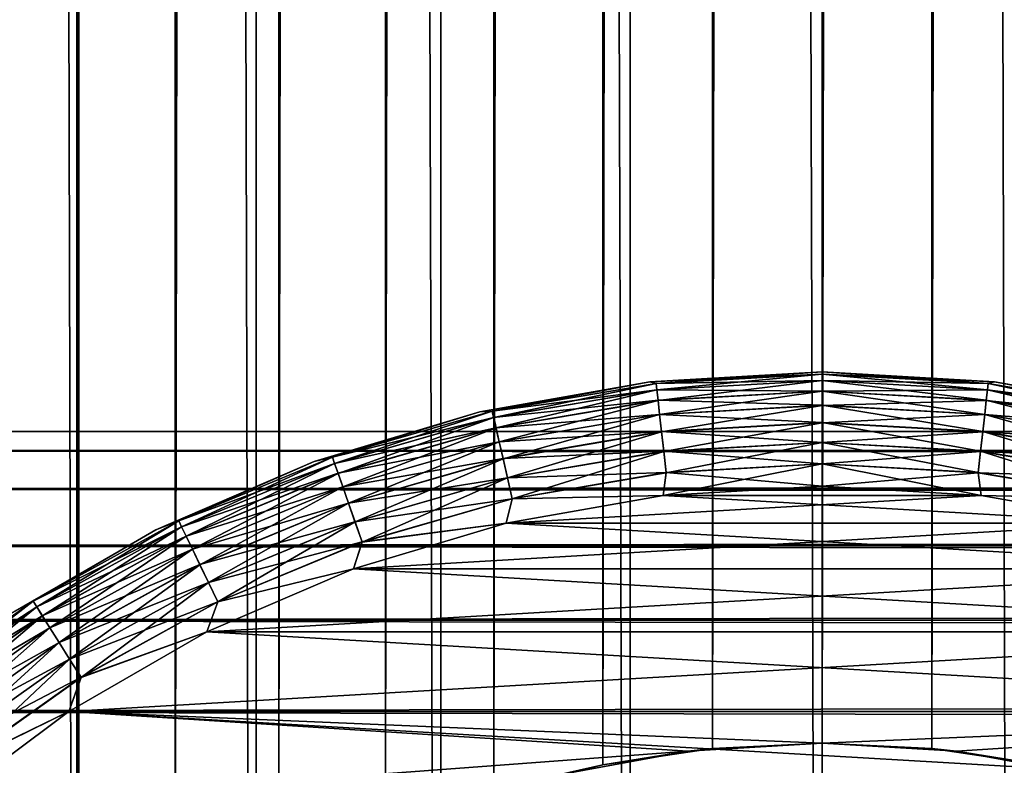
# Model space of a CAD drawing. Extents: x -265 to 265, y 0 to 607.
# Tile 38 of 256: x -257.02 to -248.41, y 29.56 to 36.08. Entities that reach past the tile are written whole.
import ezdxf

# ---------------------------------------------------------------- set-up
doc = ezdxf.new("R2010")
doc.units = 0
doc.header["$LTSCALE"] = 26.699852
for name, color, linetype in [('35', 7, 'CONTINUOUS'), ('43', 7, 'CONTINUOUS'), ('44', 7, 'CONTINUOUS'), ('51', 7, 'CONTINUOUS'), ('52', 7, 'CONTINUOUS'), ('53', 7, 'CONTINUOUS'), ('54', 7, 'CONTINUOUS'), ('57', 7, 'CONTINUOUS'), ('58', 7, 'CONTINUOUS'), ('61', 7, 'CONTINUOUS'), ('62', 7, 'CONTINUOUS'), ('65', 7, 'CONTINUOUS'), ('66', 7, 'CONTINUOUS')]:
    doc.layers.add(name, color=color, linetype=linetype)

msp = doc.modelspace()

# ---------------------------------------------------------------- linework, layer by layer
at = {"layer": '35', "color": 7, "linetype": 'CONTINUOUS'}
for points in [[(-263, 32.4789, 28.2268), (-263, 32.3101, 29.6706), (263, 32.4789, 28.2268), (-263, 32.4789, 28.2268)], [(263, 32.4789, 28.2268), (-263, 32.3101, 29.6706), (263, 32.3101, 29.6706), (263, 32.4789, 28.2268)], [(-263, 32.4789, 26.7732), (-263, 32.4789, 28.2268), (263, 32.4789, 26.7732), (-263, 32.4789, 26.7732)], [(263, 32.4789, 26.7732), (-263, 32.4789, 28.2268), (263, 32.4789, 28.2268), (263, 32.4789, 26.7732)], [(-263, 32.3101, 25.3294), (-263, 32.4789, 26.7732), (263, 32.3101, 25.3294), (-263, 32.3101, 25.3294)], [(263, 32.3101, 25.3294), (-263, 32.4789, 26.7732), (263, 32.4789, 26.7732), (263, 32.3101, 25.3294)], [(-263, 32.3101, 29.6706), (-263, 31.9749, 31.085), (263, 32.3101, 29.6706), (-263, 32.3101, 29.6706)], [(263, 32.3101, 29.6706), (-263, 31.9749, 31.085), (263, 31.9749, 31.085), (263, 32.3101, 29.6706)], [(-263, 31.9749, 23.915), (-263, 32.3101, 25.3294), (263, 31.9749, 23.915), (-263, 31.9749, 23.915)], [(263, 31.9749, 23.915), (-263, 32.3101, 25.3294), (263, 32.3101, 25.3294), (263, 31.9749, 23.915)], [(-263, 31.9749, 31.085), (-263, 31.4777, 32.451), (263, 31.9749, 31.085), (-263, 31.9749, 31.085)], [(263, 31.9749, 31.085), (-263, 31.4777, 32.451), (263, 31.4777, 32.451), (263, 31.9749, 31.085)], [(-263, 31.4777, 22.549), (-263, 31.9749, 23.915), (263, 31.4777, 22.549), (-263, 31.4777, 22.549)], [(263, 31.4777, 22.549), (-263, 31.9749, 23.915), (263, 31.9749, 23.915), (263, 31.4777, 22.549)], [(-263, 31.4777, 32.451), (-263, 30.8253, 33.75), (263, 31.4777, 32.451), (-263, 31.4777, 32.451)], [(263, 31.4777, 32.451), (-263, 30.8253, 33.75), (263, 30.8253, 33.75), (263, 31.4777, 32.451)], [(-263, 30.8253, 21.25), (-263, 31.4777, 22.549), (263, 30.8253, 21.25), (-263, 30.8253, 21.25)], [(263, 30.8253, 21.25), (-263, 31.4777, 22.549), (263, 31.4777, 22.549), (263, 30.8253, 21.25)], [(-263, 30.8253, 33.75), (-263, 30.0265, 34.9645), (263, 30.8253, 33.75), (-263, 30.8253, 33.75)], [(263, 30.8253, 33.75), (-263, 30.0265, 34.9645), (263, 30.0265, 34.9645), (263, 30.8253, 33.75)], [(-263, 30.0265, 20.0355), (-263, 30.8253, 21.25), (263, 30.0265, 20.0355), (-263, 30.0265, 20.0355)], [(263, 30.0265, 20.0355), (-263, 30.8253, 21.25), (263, 30.8253, 21.25), (263, 30.0265, 20.0355)], [(-263, 30.0265, 34.9645), (-263, 29.0922, 36.078), (263, 30.0265, 34.9645), (-263, 30.0265, 34.9645)], [(263, 30.0265, 34.9645), (-263, 29.0922, 36.078), (263, 29.0922, 36.078), (263, 30.0265, 34.9645)], [(-263, 29.0922, 18.922), (-263, 30.0265, 20.0355), (263, 29.0922, 18.922), (-263, 29.0922, 18.922)], [(263, 29.0922, 18.922), (-263, 30.0265, 20.0355), (263, 30.0265, 20.0355), (263, 29.0922, 18.922)]]:
    msp.add_3dface(points, dxfattribs=at)
at = {"layer": '43', "color": 7, "linetype": 'CONTINUOUS'}
for points in [[(-257.9805, 1, 12.7009), (-256.5083, 1, 13.5145), (-257.9805, 599, 12.7009), (-257.9805, 1, 12.7009)], [(-257.9805, 599, 12.7009), (-256.5083, 1, 13.5145), (-256.5083, 599, 13.5145), (-257.9805, 599, 12.7009)], [(-256.5083, 1, 13.5145), (-254.9542, 1, 14.1582), (-256.5083, 599, 13.5145), (-256.5083, 1, 13.5145)], [(-256.5083, 599, 13.5145), (-254.9542, 1, 14.1582), (-254.9542, 599, 14.1582), (-256.5083, 599, 13.5145)], [(-254.9542, 1, 14.1582), (-253.3378, 1, 14.6239), (-254.9542, 599, 14.1582), (-254.9542, 1, 14.1582)], [(-254.9542, 599, 14.1582), (-253.3378, 1, 14.6239), (-253.3378, 599, 14.6239), (-254.9542, 599, 14.1582)], [(-253.3378, 1, 14.6239), (-251.6795, 1, 14.9057), (-253.3378, 599, 14.6239), (-253.3378, 1, 14.6239)], [(-253.3378, 599, 14.6239), (-251.6795, 1, 14.9057), (-251.6795, 599, 14.9057), (-253.3378, 599, 14.6239)], [(-251.6795, 1, 14.9057), (-250, 1, 15), (-251.6795, 599, 14.9057), (-251.6795, 1, 14.9057)], [(-251.6795, 599, 14.9057), (-250, 1, 15), (-250, 599, 15), (-251.6795, 599, 14.9057)], [(-250, 1, 15), (-248.3205, 1, 14.9057), (-250, 599, 15), (-250, 1, 15)], [(-250, 599, 15), (-248.3205, 1, 14.9057), (-248.3205, 599, 14.9057), (-250, 599, 15)]]:
    msp.add_3dface(points, dxfattribs=at)
at = {"layer": '44', "color": 7, "linetype": 'CONTINUOUS'}
for points in [[(-257.3159, 573.5548, -13.095), (-256.5251, 572.7553, -13.5064), (-257.3158, 26.4452, -13.095), (-257.3159, 573.5548, -13.095)], [(-257.3158, 26.4452, -13.095), (-256.5251, 572.7553, -13.5064), (-256.525, 27.2448, -13.5064), (-257.3158, 26.4452, -13.095)], [(-256.5251, 572.7553, -13.5064), (-255.664, 572.0639, -13.8895), (-256.525, 27.2448, -13.5064), (-256.5251, 572.7553, -13.5064)], [(-256.525, 27.2448, -13.5064), (-255.664, 572.0639, -13.8895), (-255.664, 27.9361, -13.8895), (-256.525, 27.2448, -13.5064)], [(-255.664, 572.0639, -13.8895), (-254.7575, 571.4895, -14.2255), (-255.664, 27.9361, -13.8895), (-255.664, 572.0639, -13.8895)], [(-255.664, 27.9361, -13.8895), (-254.7575, 571.4895, -14.2255), (-254.7575, 28.5105, -14.2256), (-255.664, 27.9361, -13.8895)], [(-254.7575, 571.4895, -14.2255), (-253.8239, 571.0311, -14.5044), (-254.7575, 28.5105, -14.2256), (-254.7575, 571.4895, -14.2255)], [(-254.7575, 28.5105, -14.2256), (-253.8239, 571.0311, -14.5044), (-253.8239, 28.9689, -14.5044), (-254.7575, 28.5105, -14.2256)], [(-253.8239, 571.0311, -14.5044), (-252.8754, 570.6837, -14.7218), (-253.8239, 28.9689, -14.5044), (-253.8239, 571.0311, -14.5044)], [(-253.8239, 28.9689, -14.5044), (-252.8754, 570.6837, -14.7218), (-252.8754, 29.3164, -14.7218), (-253.8239, 28.9689, -14.5044)], [(-252.8754, 570.6837, -14.7218), (-251.9193, 570.4408, -14.8767), (-252.8754, 29.3164, -14.7218), (-252.8754, 570.6837, -14.7218)], [(-252.8754, 29.3164, -14.7218), (-251.9193, 570.4408, -14.8767), (-251.9193, 29.5592, -14.8767), (-252.8754, 29.3164, -14.7218)], [(-251.9193, 570.4408, -14.8767), (-250.9603, 570.2974, -14.9692), (-251.9193, 29.5592, -14.8767), (-251.9193, 570.4408, -14.8767)], [(-249.0397, 570.2974, -14.9692), (-248.0807, 570.4408, -14.8767), (-249.0397, 29.7026, -14.9692), (-249.0397, 570.2974, -14.9692)], [(-249.0397, 29.7026, -14.9692), (-248.0807, 570.4408, -14.8767), (-248.0807, 29.5592, -14.8767), (-249.0397, 29.7026, -14.9692)], [(-251.9193, 29.5592, -14.8767), (-250.9603, 570.2974, -14.9692), (-250.9603, 29.7026, -14.9692), (-251.9193, 29.5592, -14.8767)], [(-250.9603, 570.2974, -14.9692), (-250, 570.25, -15), (-250.9603, 29.7026, -14.9692), (-250.9603, 570.2974, -14.9692)], [(-250, 570.25, -15), (-249.0397, 570.2974, -14.9692), (-250, 29.75, -15), (-250, 570.25, -15)], [(-250, 29.75, -15), (-249.0397, 570.2974, -14.9692), (-249.0397, 29.7026, -14.9692), (-250, 29.75, -15)], [(-250.9603, 29.7026, -14.9692), (-250, 570.25, -15), (-250, 29.75, -15), (-250.9603, 29.7026, -14.9692)]]:
    msp.add_3dface(points, dxfattribs=at)
at = {"layer": '51', "color": 7, "linetype": 'CONTINUOUS'}
for points in [[(-250.9603, 29.7026, -14.9692), (-250, 29.75, -15), (-251.1752, 29.6789, -25), (-250.9603, 29.7026, -14.9692)], [(-251.1752, 29.6789, -25), (-250, 29.75, -15), (-250, 29.75, -25), (-251.1752, 29.6789, -25)], [(-252.3333, 29.4667, -25), (-251.9193, 29.5592, -14.8767), (-251.1752, 29.6789, -25), (-252.3333, 29.4667, -25)], [(-251.9193, 29.5592, -14.8767), (-250.9603, 29.7026, -14.9692), (-251.1752, 29.6789, -25), (-251.9193, 29.5592, -14.8767)], [(-252.8754, 29.3164, -14.7218), (-251.9193, 29.5592, -14.8767), (-252.3333, 29.4667, -25), (-252.8754, 29.3164, -14.7218)]]:
    msp.add_3dface(points, dxfattribs=at)
at = {"layer": '52', "color": 7, "linetype": 'CONTINUOUS'}
for points in [[(-250, 29.75, -15), (-249.0397, 29.7026, -14.9692), (-250, 29.75, -25), (-250, 29.75, -15)], [(-250, 29.75, -25), (-249.0397, 29.7026, -14.9692), (-248.8248, 29.6789, -25), (-250, 29.75, -25)], [(-249.0397, 29.7026, -14.9692), (-248.0807, 29.5592, -14.8767), (-248.8248, 29.6789, -25), (-249.0397, 29.7026, -14.9692)], [(-248.8248, 29.6789, -25), (-248.0807, 29.5592, -14.8767), (-247.6667, 29.4667, -25), (-248.8248, 29.6789, -25)]]:
    msp.add_3dface(points, dxfattribs=at)
at = {"layer": '53', "color": 7, "linetype": 'CONTINUOUS'}
for points in [[(-250, 32, -25), (-251.393, 31.9189, -25), (-248.607, 31.9189, -25), (-250, 32, -25)], [(-251.393, 31.9189, -25), (-252.7673, 31.6766, -25), (-248.607, 31.9189, -25), (-251.393, 31.9189, -25)], [(-248.607, 31.9189, -25), (-252.7673, 31.6766, -25), (-247.2327, 31.6766, -25), (-248.607, 31.9189, -25)], [(-252.7673, 31.6766, -25), (-254.1042, 31.2763, -25), (-247.2327, 31.6766, -25), (-252.7673, 31.6766, -25)], [(-247.2327, 31.6766, -25), (-254.1042, 31.2763, -25), (-245.8958, 31.2763, -25), (-247.2327, 31.6766, -25)], [(-254.1042, 31.2763, -25), (-255.3855, 30.7236, -25), (-245.8958, 31.2763, -25), (-254.1042, 31.2763, -25)], [(-245.8958, 31.2763, -25), (-255.3855, 30.7236, -25), (-244.6145, 30.7236, -25), (-245.8958, 31.2763, -25)], [(-255.3855, 30.7236, -25), (-256.5941, 30.0259, -25), (-244.6145, 30.7236, -25), (-255.3855, 30.7236, -25)], [(-244.6145, 30.7236, -25), (-256.5941, 30.0259, -25), (-243.4059, 30.0259, -25), (-244.6145, 30.7236, -25)], [(-257.7134, 29.1926, -25), (-251.1752, 29.6789, -25), (-256.5941, 30.0259, -25), (-257.7134, 29.1926, -25)], [(-251.1752, 29.6789, -25), (-250, 29.75, -25), (-256.5941, 30.0259, -25), (-251.1752, 29.6789, -25)], [(-256.5941, 30.0259, -25), (-250, 29.75, -25), (-243.4059, 30.0259, -25), (-256.5941, 30.0259, -25)], [(-250, 29.75, -25), (-248.8248, 29.6789, -25), (-243.4059, 30.0259, -25), (-250, 29.75, -25)], [(-248.8248, 29.6789, -25), (-247.6667, 29.4667, -25), (-243.4059, 30.0259, -25), (-248.8248, 29.6789, -25)], [(-252.3333, 29.4667, -25), (-251.1752, 29.6789, -25), (-257.7134, 29.1926, -25), (-252.3333, 29.4667, -25)]]:
    msp.add_3dface(points, dxfattribs=at)
at = {"layer": '54', "color": 7, "linetype": 'CONTINUOUS'}
for points in [[(-251.393, 31.9189, -75), (-250, 32, -75), (-248.607, 31.9189, -75), (-251.393, 31.9189, -75)], [(-252.7673, 31.6766, -75), (-251.393, 31.9189, -75), (-247.2327, 31.6766, -75), (-252.7673, 31.6766, -75)], [(-247.2327, 31.6766, -75), (-251.393, 31.9189, -75), (-248.607, 31.9189, -75), (-247.2327, 31.6766, -75)], [(-254.1042, 31.2763, -75), (-252.7673, 31.6766, -75), (-245.8958, 31.2763, -75), (-254.1042, 31.2763, -75)], [(-245.8958, 31.2763, -75), (-252.7673, 31.6766, -75), (-247.2327, 31.6766, -75), (-245.8958, 31.2763, -75)], [(-255.3855, 30.7236, -75), (-254.1042, 31.2763, -75), (-244.6145, 30.7236, -75), (-255.3855, 30.7236, -75)], [(-244.6145, 30.7236, -75), (-254.1042, 31.2763, -75), (-245.8958, 31.2763, -75), (-244.6145, 30.7236, -75)], [(-256.5941, 30.0259, -75), (-255.3855, 30.7236, -75), (-243.4059, 30.0259, -75), (-256.5941, 30.0259, -75)], [(-243.4059, 30.0259, -75), (-255.3855, 30.7236, -75), (-244.6145, 30.7236, -75), (-243.4059, 30.0259, -75)], [(-257.7134, 29.1926, -75), (-256.5941, 30.0259, -75), (-242.2866, 29.1926, -75), (-257.7134, 29.1926, -75)], [(-242.2866, 29.1926, -75), (-256.5941, 30.0259, -75), (-243.4059, 30.0259, -75), (-242.2866, 29.1926, -75)]]:
    msp.add_3dface(points, dxfattribs=at)
at = {"layer": '57', "color": 7, "linetype": 'CONTINUOUS'}
for points in [[(-250, 33, -74), (-251.5092, 32.9121, -74), (-250, 33, -26), (-250, 33, -74)], [(-250, 33, -26), (-251.5092, 32.9121, -74), (-251.5092, 32.9121, -26), (-250, 33, -26)], [(-251.5092, 32.9121, -74), (-252.998, 32.6496, -74), (-251.5092, 32.9121, -26), (-251.5092, 32.9121, -74)], [(-251.5092, 32.9121, -26), (-252.998, 32.6496, -74), (-252.998, 32.6496, -26), (-251.5092, 32.9121, -26)], [(-252.998, 32.6496, -74), (-254.4463, 32.216, -74), (-252.998, 32.6496, -26), (-252.998, 32.6496, -74)], [(-252.998, 32.6496, -26), (-254.4463, 32.216, -74), (-254.4463, 32.216, -26), (-252.998, 32.6496, -26)], [(-254.4463, 32.216, -74), (-255.8344, 31.6172, -74), (-254.4463, 32.216, -26), (-254.4463, 32.216, -74)], [(-254.4463, 32.216, -26), (-255.8344, 31.6172, -74), (-255.8344, 31.6172, -26), (-254.4463, 32.216, -26)], [(-255.8344, 31.6172, -74), (-257.1436, 30.8613, -74), (-255.8344, 31.6172, -26), (-255.8344, 31.6172, -74)], [(-255.8344, 31.6172, -26), (-257.1436, 30.8613, -74), (-257.1436, 30.8613, -26), (-255.8344, 31.6172, -26)]]:
    msp.add_3dface(points, dxfattribs=at)
at = {"layer": '58', "color": 7, "linetype": 'CONTINUOUS'}
for points in [[(-250, 33, -74), (-250, 33, -26), (-248.4908, 32.9121, -26), (-250, 33, -74)], [(-248.4908, 32.9121, -74), (-250, 33, -74), (-248.4908, 32.9121, -26), (-248.4908, 32.9121, -74)], [(-247.002, 32.6496, -74), (-248.4908, 32.9121, -74), (-247.002, 32.6496, -26), (-247.002, 32.6496, -74)], [(-247.002, 32.6496, -26), (-248.4908, 32.9121, -74), (-248.4908, 32.9121, -26), (-247.002, 32.6496, -26)]]:
    msp.add_3dface(points, dxfattribs=at)
at = {"layer": '61', "color": 7, "linetype": 'CONTINUOUS'}
for points in [[(-251.5092, 32.9121, -74), (-250, 33, -74), (-251.4534, 32.8992, -74.1951), (-251.5092, 32.9121, -74)], [(-250, 33, -74), (-250, 32.9808, -74.1951), (-251.4534, 32.8992, -74.1951), (-250, 33, -74)], [(-250, 32.9808, -74.1951), (-251.447, 32.8425, -74.3829), (-251.4534, 32.8992, -74.1951), (-250, 32.9808, -74.1951)], [(-250, 32.9238, -74.3829), (-251.447, 32.8425, -74.3829), (-250, 32.9808, -74.1951), (-250, 32.9238, -74.3829)], [(-252.998, 32.6496, -74), (-251.5092, 32.9121, -74), (-252.8885, 32.6553, -74.1951), (-252.998, 32.6496, -74)], [(-251.5092, 32.9121, -74), (-251.4534, 32.8992, -74.1951), (-252.8885, 32.6553, -74.1951), (-251.5092, 32.9121, -74)], [(-251.4534, 32.8992, -74.1951), (-252.8758, 32.5998, -74.3829), (-252.8885, 32.6553, -74.1951), (-251.4534, 32.8992, -74.1951)], [(-251.447, 32.8425, -74.3829), (-252.8758, 32.5998, -74.3829), (-251.4534, 32.8992, -74.1951), (-251.447, 32.8425, -74.3829)], [(-251.447, 32.8425, -74.3829), (-252.8552, 32.5095, -74.5559), (-252.8758, 32.5998, -74.3829), (-251.447, 32.8425, -74.3829)], [(-251.4366, 32.7506, -74.5559), (-252.8552, 32.5095, -74.5559), (-251.447, 32.8425, -74.3829), (-251.4366, 32.7506, -74.5559)], [(-250, 32.9238, -74.3829), (-251.4366, 32.7506, -74.5559), (-251.447, 32.8425, -74.3829), (-250, 32.9238, -74.3829)], [(-250, 32.8313, -74.5559), (-251.4366, 32.7506, -74.5559), (-250, 32.9238, -74.3829), (-250, 32.8313, -74.5559)], [(-250, 32.8313, -74.5559), (-251.4227, 32.6268, -74.7075), (-251.4366, 32.7506, -74.5559), (-250, 32.8313, -74.5559)], [(-250, 32.7067, -74.7075), (-251.4227, 32.6268, -74.7075), (-250, 32.8313, -74.5559), (-250, 32.7067, -74.7075)], [(-251.4366, 32.7506, -74.5559), (-252.8275, 32.3881, -74.7075), (-252.8552, 32.5095, -74.5559), (-251.4366, 32.7506, -74.5559)], [(-251.4227, 32.6268, -74.7075), (-252.8275, 32.3881, -74.7075), (-251.4366, 32.7506, -74.5559), (-251.4227, 32.6268, -74.7075)], [(-250, 32.7067, -74.7075), (-251.4057, 32.476, -74.8319), (-251.4227, 32.6268, -74.7075), (-250, 32.7067, -74.7075)], [(-250, 32.5549, -74.8319), (-251.4057, 32.476, -74.8319), (-250, 32.7067, -74.7075), (-250, 32.5549, -74.8319)], [(-254.4463, 32.216, -74), (-252.998, 32.6496, -74), (-254.2873, 32.2523, -74.1951), (-254.4463, 32.216, -74)], [(-252.998, 32.6496, -74), (-252.8885, 32.6553, -74.1951), (-254.2873, 32.2523, -74.1951), (-252.998, 32.6496, -74)], [(-252.8885, 32.6553, -74.1951), (-254.2685, 32.1986, -74.3829), (-254.2873, 32.2523, -74.1951), (-252.8885, 32.6553, -74.1951)], [(-252.8758, 32.5998, -74.3829), (-254.2685, 32.1986, -74.3829), (-252.8885, 32.6553, -74.1951), (-252.8758, 32.5998, -74.3829)], [(-252.8758, 32.5998, -74.3829), (-254.2379, 32.1112, -74.5559), (-254.2685, 32.1986, -74.3829), (-252.8758, 32.5998, -74.3829)], [(-252.8552, 32.5095, -74.5559), (-254.2379, 32.1112, -74.5559), (-252.8758, 32.5998, -74.3829), (-252.8552, 32.5095, -74.5559)], [(-251.4227, 32.6268, -74.7075), (-252.7937, 32.2401, -74.8319), (-252.8275, 32.3881, -74.7075), (-251.4227, 32.6268, -74.7075)], [(-251.4057, 32.476, -74.8319), (-252.7937, 32.2401, -74.8319), (-251.4227, 32.6268, -74.7075), (-251.4057, 32.476, -74.8319)], [(-252.8552, 32.5095, -74.5559), (-254.1968, 31.9936, -74.7075), (-254.2379, 32.1112, -74.5559), (-252.8552, 32.5095, -74.5559)], [(-252.8275, 32.3881, -74.7075), (-254.1968, 31.9936, -74.7075), (-252.8552, 32.5095, -74.5559), (-252.8275, 32.3881, -74.7075)], [(-250, 32.5549, -74.8319), (-251.3863, 32.3039, -74.9243), (-251.4057, 32.476, -74.8319), (-250, 32.5549, -74.8319)], [(-250, 32.3818, -74.9243), (-251.3863, 32.3039, -74.9243), (-250, 32.5549, -74.8319), (-250, 32.3818, -74.9243)], [(-251.4057, 32.476, -74.8319), (-252.7552, 32.0713, -74.9243), (-252.7937, 32.2401, -74.8319), (-251.4057, 32.476, -74.8319)], [(-251.3863, 32.3039, -74.9243), (-252.7552, 32.0713, -74.9243), (-251.4057, 32.476, -74.8319), (-251.3863, 32.3039, -74.9243)], [(-252.8275, 32.3881, -74.7075), (-254.1466, 31.8504, -74.8319), (-254.1968, 31.9936, -74.7075), (-252.8275, 32.3881, -74.7075)], [(-252.7937, 32.2401, -74.8319), (-254.1466, 31.8504, -74.8319), (-252.8275, 32.3881, -74.7075), (-252.7937, 32.2401, -74.8319)], [(-250, 32.3818, -74.9243), (-251.3653, 32.1173, -74.981), (-251.3863, 32.3039, -74.9243), (-250, 32.3818, -74.9243)], [(-250, 32.1939, -74.981), (-251.3653, 32.1173, -74.981), (-250, 32.3818, -74.9243), (-250, 32.1939, -74.981)], [(-254.4463, 32.216, -74), (-254.2873, 32.2523, -74.1951), (-255.6322, 31.6953, -74.1951), (-254.4463, 32.216, -74)], [(-254.2873, 32.2523, -74.1951), (-255.6074, 31.6439, -74.3829), (-255.6322, 31.6953, -74.1951), (-254.2873, 32.2523, -74.1951)], [(-254.2685, 32.1986, -74.3829), (-255.6074, 31.6439, -74.3829), (-254.2873, 32.2523, -74.1951), (-254.2685, 32.1986, -74.3829)], [(-252.7937, 32.2401, -74.8319), (-254.0894, 31.687, -74.9243), (-254.1466, 31.8504, -74.8319), (-252.7937, 32.2401, -74.8319)], [(-252.7552, 32.0713, -74.9243), (-254.0894, 31.687, -74.9243), (-252.7937, 32.2401, -74.8319), (-252.7552, 32.0713, -74.9243)], [(-251.3863, 32.3039, -74.9243), (-252.7134, 31.8882, -74.981), (-252.7552, 32.0713, -74.9243), (-251.3863, 32.3039, -74.9243)], [(-251.3653, 32.1173, -74.981), (-252.7134, 31.8882, -74.981), (-251.3863, 32.3039, -74.9243), (-251.3653, 32.1173, -74.981)], [(-255.8344, 31.6172, -74), (-254.4463, 32.216, -74), (-255.6322, 31.6953, -74.1951), (-255.8344, 31.6172, -74)], [(-254.2685, 32.1986, -74.3829), (-255.5673, 31.5606, -74.5559), (-255.6074, 31.6439, -74.3829), (-254.2685, 32.1986, -74.3829)], [(-254.2379, 32.1112, -74.5559), (-255.5673, 31.5606, -74.5559), (-254.2685, 32.1986, -74.3829), (-254.2379, 32.1112, -74.5559)], [(-250, 32, -75), (-251.393, 31.9189, -75), (-250, 32.1939, -74.981), (-250, 32, -75)], [(-250, 32.1939, -74.981), (-251.393, 31.9189, -75), (-251.3653, 32.1173, -74.981), (-250, 32.1939, -74.981)], [(-254.2379, 32.1112, -74.5559), (-255.5132, 31.4483, -74.7075), (-255.5673, 31.5606, -74.5559), (-254.2379, 32.1112, -74.5559)], [(-254.1968, 31.9936, -74.7075), (-255.5132, 31.4483, -74.7075), (-254.2379, 32.1112, -74.5559), (-254.1968, 31.9936, -74.7075)], [(-252.7552, 32.0713, -74.9243), (-254.0274, 31.5097, -74.981), (-254.0894, 31.687, -74.9243), (-252.7552, 32.0713, -74.9243)], [(-252.7134, 31.8882, -74.981), (-254.0274, 31.5097, -74.981), (-252.7552, 32.0713, -74.9243), (-252.7134, 31.8882, -74.981)], [(-251.3653, 32.1173, -74.981), (-251.393, 31.9189, -75), (-252.7134, 31.8882, -74.981), (-251.3653, 32.1173, -74.981)], [(-254.1968, 31.9936, -74.7075), (-255.4474, 31.3116, -74.8319), (-255.5132, 31.4483, -74.7075), (-254.1968, 31.9936, -74.7075)], [(-254.1466, 31.8504, -74.8319), (-255.4474, 31.3116, -74.8319), (-254.1968, 31.9936, -74.7075), (-254.1466, 31.8504, -74.8319)], [(-251.393, 31.9189, -75), (-252.7673, 31.6766, -75), (-252.7134, 31.8882, -74.981), (-251.393, 31.9189, -75)], [(-254.1466, 31.8504, -74.8319), (-255.3723, 31.1556, -74.9243), (-255.4474, 31.3116, -74.8319), (-254.1466, 31.8504, -74.8319)], [(-254.0894, 31.687, -74.9243), (-255.3723, 31.1556, -74.9243), (-254.1466, 31.8504, -74.8319), (-254.0894, 31.687, -74.9243)], [(-252.7134, 31.8882, -74.981), (-252.7673, 31.6766, -75), (-254.0274, 31.5097, -74.981), (-252.7134, 31.8882, -74.981)], [(-255.8344, 31.6172, -74), (-255.6322, 31.6953, -74.1951), (-256.9062, 30.9911, -74.1951), (-255.8344, 31.6172, -74)], [(-255.6322, 31.6953, -74.1951), (-256.8759, 30.9429, -74.3829), (-256.9062, 30.9911, -74.1951), (-255.6322, 31.6953, -74.1951)], [(-255.6074, 31.6439, -74.3829), (-256.8759, 30.9429, -74.3829), (-255.6322, 31.6953, -74.1951), (-255.6074, 31.6439, -74.3829)], [(-255.6074, 31.6439, -74.3829), (-256.8266, 30.8645, -74.5559), (-256.8759, 30.9429, -74.3829), (-255.6074, 31.6439, -74.3829)], [(-255.5673, 31.5606, -74.5559), (-256.8266, 30.8645, -74.5559), (-255.6074, 31.6439, -74.3829), (-255.5673, 31.5606, -74.5559)], [(-254.0894, 31.687, -74.9243), (-255.2907, 30.9864, -74.981), (-255.3723, 31.1556, -74.9243), (-254.0894, 31.687, -74.9243)], [(-254.0274, 31.5097, -74.981), (-255.2907, 30.9864, -74.981), (-254.0894, 31.687, -74.9243), (-254.0274, 31.5097, -74.981)], [(-252.7673, 31.6766, -75), (-254.1042, 31.2763, -75), (-254.0274, 31.5097, -74.981), (-252.7673, 31.6766, -75)], [(-257.1436, 30.8613, -74), (-255.8344, 31.6172, -74), (-256.9062, 30.9911, -74.1951), (-257.1436, 30.8613, -74)], [(-255.5673, 31.5606, -74.5559), (-256.7604, 30.7591, -74.7075), (-256.8266, 30.8645, -74.5559), (-255.5673, 31.5606, -74.5559)], [(-255.5132, 31.4483, -74.7075), (-256.7604, 30.7591, -74.7075), (-255.5673, 31.5606, -74.5559), (-255.5132, 31.4483, -74.7075)], [(-254.0274, 31.5097, -74.981), (-254.1042, 31.2763, -75), (-255.2907, 30.9864, -74.981), (-254.0274, 31.5097, -74.981)], [(-255.5132, 31.4483, -74.7075), (-256.6796, 30.6306, -74.8319), (-256.7604, 30.7591, -74.7075), (-255.5132, 31.4483, -74.7075)], [(-255.4474, 31.3116, -74.8319), (-256.6796, 30.6306, -74.8319), (-255.5132, 31.4483, -74.7075), (-255.4474, 31.3116, -74.8319)], [(-255.4474, 31.3116, -74.8319), (-256.5875, 30.4839, -74.9243), (-256.6796, 30.6306, -74.8319), (-255.4474, 31.3116, -74.8319)], [(-255.3723, 31.1556, -74.9243), (-256.5875, 30.4839, -74.9243), (-255.4474, 31.3116, -74.8319), (-255.3723, 31.1556, -74.9243)], [(-254.1042, 31.2763, -75), (-255.3855, 30.7236, -75), (-255.2907, 30.9864, -74.981), (-254.1042, 31.2763, -75)], [(-255.3723, 31.1556, -74.9243), (-256.4876, 30.3249, -74.981), (-256.5875, 30.4839, -74.9243), (-255.3723, 31.1556, -74.9243)], [(-255.2907, 30.9864, -74.981), (-256.4876, 30.3249, -74.981), (-255.3723, 31.1556, -74.9243), (-255.2907, 30.9864, -74.981)], [(-257.1436, 30.8613, -74), (-256.9062, 30.9911, -74.1951), (-258.0934, 30.1488, -74.1951), (-257.1436, 30.8613, -74)], [(-256.9062, 30.9911, -74.1951), (-258.0579, 30.1042, -74.3829), (-258.0934, 30.1488, -74.1951), (-256.9062, 30.9911, -74.1951)], [(-256.8759, 30.9429, -74.3829), (-258.0579, 30.1042, -74.3829), (-256.9062, 30.9911, -74.1951), (-256.8759, 30.9429, -74.3829)], [(-255.2907, 30.9864, -74.981), (-255.3855, 30.7236, -75), (-256.4876, 30.3249, -74.981), (-255.2907, 30.9864, -74.981)], [(-256.8759, 30.9429, -74.3829), (-258.0002, 30.0319, -74.5559), (-258.0579, 30.1042, -74.3829), (-256.8759, 30.9429, -74.3829)], [(-256.8266, 30.8645, -74.5559), (-258.0002, 30.0319, -74.5559), (-256.8759, 30.9429, -74.3829), (-256.8266, 30.8645, -74.5559)], [(-256.8266, 30.8645, -74.5559), (-257.9225, 29.9345, -74.7075), (-258.0002, 30.0319, -74.5559), (-256.8266, 30.8645, -74.5559)], [(-256.7604, 30.7591, -74.7075), (-257.9225, 29.9345, -74.7075), (-256.8266, 30.8645, -74.5559), (-256.7604, 30.7591, -74.7075)], [(-256.7604, 30.7591, -74.7075), (-257.8279, 29.8158, -74.8319), (-257.9225, 29.9345, -74.7075), (-256.7604, 30.7591, -74.7075)], [(-256.6796, 30.6306, -74.8319), (-257.8279, 29.8158, -74.8319), (-256.7604, 30.7591, -74.7075), (-256.6796, 30.6306, -74.8319)], [(-255.3855, 30.7236, -75), (-256.5941, 30.0259, -75), (-256.4876, 30.3249, -74.981), (-255.3855, 30.7236, -75)], [(-256.6796, 30.6306, -74.8319), (-257.7199, 29.6805, -74.9243), (-257.8279, 29.8158, -74.8319), (-256.6796, 30.6306, -74.8319)], [(-256.5875, 30.4839, -74.9243), (-257.7199, 29.6805, -74.9243), (-256.6796, 30.6306, -74.8319), (-256.5875, 30.4839, -74.9243)], [(-256.5875, 30.4839, -74.9243), (-257.6028, 29.5336, -74.981), (-257.7199, 29.6805, -74.9243), (-256.5875, 30.4839, -74.9243)], [(-256.4876, 30.3249, -74.981), (-257.6028, 29.5336, -74.981), (-256.5875, 30.4839, -74.9243), (-256.4876, 30.3249, -74.981)], [(-256.4876, 30.3249, -74.981), (-256.5941, 30.0259, -75), (-257.6028, 29.5336, -74.981), (-256.4876, 30.3249, -74.981)], [(-256.5941, 30.0259, -75), (-257.7134, 29.1926, -75), (-257.6028, 29.5336, -74.981), (-256.5941, 30.0259, -75)]]:
    msp.add_3dface(points, dxfattribs=at)
at = {"layer": '62', "color": 7, "linetype": 'CONTINUOUS'}
for points in [[(-250, 33, -74), (-248.4908, 32.9121, -74), (-250, 32.9808, -74.1951), (-250, 33, -74)], [(-250, 32.9808, -74.1951), (-248.4908, 32.9121, -74), (-248.5466, 32.8992, -74.1951), (-250, 32.9808, -74.1951)], [(-250, 32.9238, -74.3829), (-250, 32.9808, -74.1951), (-248.5466, 32.8992, -74.1951), (-250, 32.9238, -74.3829)], [(-250, 32.8313, -74.5559), (-250, 32.9238, -74.3829), (-248.553, 32.8425, -74.3829), (-250, 32.8313, -74.5559)], [(-248.553, 32.8425, -74.3829), (-250, 32.9238, -74.3829), (-248.5466, 32.8992, -74.1951), (-248.553, 32.8425, -74.3829)], [(-248.5634, 32.7506, -74.5559), (-250, 32.8313, -74.5559), (-248.553, 32.8425, -74.3829), (-248.5634, 32.7506, -74.5559)], [(-247.1242, 32.5998, -74.3829), (-248.5634, 32.7506, -74.5559), (-248.553, 32.8425, -74.3829), (-247.1242, 32.5998, -74.3829)], [(-247.1115, 32.6553, -74.1951), (-248.553, 32.8425, -74.3829), (-248.5466, 32.8992, -74.1951), (-247.1115, 32.6553, -74.1951)], [(-247.1242, 32.5998, -74.3829), (-248.553, 32.8425, -74.3829), (-247.1115, 32.6553, -74.1951), (-247.1242, 32.5998, -74.3829)], [(-248.4908, 32.9121, -74), (-247.1115, 32.6553, -74.1951), (-248.5466, 32.8992, -74.1951), (-248.4908, 32.9121, -74)], [(-248.4908, 32.9121, -74), (-247.002, 32.6496, -74), (-247.1115, 32.6553, -74.1951), (-248.4908, 32.9121, -74)], [(-250, 32.7067, -74.7075), (-250, 32.8313, -74.5559), (-248.5634, 32.7506, -74.5559), (-250, 32.7067, -74.7075)], [(-248.5773, 32.6268, -74.7075), (-250, 32.7067, -74.7075), (-248.5634, 32.7506, -74.5559), (-248.5773, 32.6268, -74.7075)], [(-250, 32.5549, -74.8319), (-250, 32.7067, -74.7075), (-248.5773, 32.6268, -74.7075), (-250, 32.5549, -74.8319)], [(-247.1448, 32.5095, -74.5559), (-248.5773, 32.6268, -74.7075), (-248.5634, 32.7506, -74.5559), (-247.1448, 32.5095, -74.5559)], [(-247.1448, 32.5095, -74.5559), (-248.5634, 32.7506, -74.5559), (-247.1242, 32.5998, -74.3829), (-247.1448, 32.5095, -74.5559)], [(-248.5943, 32.476, -74.8319), (-250, 32.5549, -74.8319), (-248.5773, 32.6268, -74.7075), (-248.5943, 32.476, -74.8319)], [(-247.1725, 32.3881, -74.7075), (-248.5943, 32.476, -74.8319), (-248.5773, 32.6268, -74.7075), (-247.1725, 32.3881, -74.7075)], [(-247.1725, 32.3881, -74.7075), (-248.5773, 32.6268, -74.7075), (-247.1448, 32.5095, -74.5559), (-247.1725, 32.3881, -74.7075)], [(-250, 32.3818, -74.9243), (-250, 32.5549, -74.8319), (-248.5943, 32.476, -74.8319), (-250, 32.3818, -74.9243)], [(-248.6137, 32.3039, -74.9243), (-250, 32.3818, -74.9243), (-248.5943, 32.476, -74.8319), (-248.6137, 32.3039, -74.9243)], [(-247.2063, 32.2401, -74.8319), (-248.6137, 32.3039, -74.9243), (-248.5943, 32.476, -74.8319), (-247.2063, 32.2401, -74.8319)], [(-247.2063, 32.2401, -74.8319), (-248.5943, 32.476, -74.8319), (-247.1725, 32.3881, -74.7075), (-247.2063, 32.2401, -74.8319)], [(-250, 32.1939, -74.981), (-250, 32.3818, -74.9243), (-248.6137, 32.3039, -74.9243), (-250, 32.1939, -74.981)], [(-248.6347, 32.1173, -74.981), (-250, 32.1939, -74.981), (-248.6137, 32.3039, -74.9243), (-248.6347, 32.1173, -74.981)], [(-247.2448, 32.0713, -74.9243), (-248.6347, 32.1173, -74.981), (-248.6137, 32.3039, -74.9243), (-247.2448, 32.0713, -74.9243)], [(-247.2448, 32.0713, -74.9243), (-248.6137, 32.3039, -74.9243), (-247.2063, 32.2401, -74.8319), (-247.2448, 32.0713, -74.9243)], [(-250, 32, -75), (-250, 32.1939, -74.981), (-248.6347, 32.1173, -74.981), (-250, 32, -75)], [(-248.607, 31.9189, -75), (-250, 32, -75), (-248.6347, 32.1173, -74.981), (-248.607, 31.9189, -75)], [(-247.2866, 31.8882, -74.981), (-248.607, 31.9189, -75), (-248.6347, 32.1173, -74.981), (-247.2866, 31.8882, -74.981)], [(-247.2866, 31.8882, -74.981), (-248.6347, 32.1173, -74.981), (-247.2448, 32.0713, -74.9243), (-247.2866, 31.8882, -74.981)], [(-247.2327, 31.6766, -75), (-248.607, 31.9189, -75), (-247.2866, 31.8882, -74.981), (-247.2327, 31.6766, -75)]]:
    msp.add_3dface(points, dxfattribs=at)
at = {"layer": '65', "color": 7, "linetype": 'CONTINUOUS'}
for points in [[(-250, 33, -26), (-251.5092, 32.9121, -26), (-250, 32.981, -25.8061), (-250, 33, -26)], [(-251.5092, 32.9121, -26), (-251.4534, 32.8994, -25.8061), (-250, 32.981, -25.8061), (-251.5092, 32.9121, -26)], [(-251.4534, 32.8994, -25.8061), (-250, 32.9243, -25.6182), (-250, 32.981, -25.8061), (-251.4534, 32.8994, -25.8061)], [(-251.5092, 32.9121, -26), (-252.998, 32.6496, -26), (-252.8885, 32.6556, -25.8061), (-251.5092, 32.9121, -26)], [(-251.5092, 32.9121, -26), (-252.8885, 32.6556, -25.8061), (-251.4534, 32.8994, -25.8061), (-251.5092, 32.9121, -26)], [(-252.8885, 32.6556, -25.8061), (-251.4471, 32.843, -25.6182), (-251.4534, 32.8994, -25.8061), (-252.8885, 32.6556, -25.8061)], [(-252.8759, 32.6002, -25.6182), (-251.4471, 32.843, -25.6182), (-252.8885, 32.6556, -25.8061), (-252.8759, 32.6002, -25.6182)], [(-252.8759, 32.6002, -25.6182), (-251.4367, 32.7512, -25.4451), (-251.4471, 32.843, -25.6182), (-252.8759, 32.6002, -25.6182)], [(-251.4471, 32.843, -25.6182), (-250, 32.9243, -25.6182), (-251.4534, 32.8994, -25.8061), (-251.4471, 32.843, -25.6182)], [(-251.4471, 32.843, -25.6182), (-250, 32.8319, -25.4451), (-250, 32.9243, -25.6182), (-251.4471, 32.843, -25.6182)], [(-251.4367, 32.7512, -25.4451), (-250, 32.8319, -25.4451), (-251.4471, 32.843, -25.6182), (-251.4367, 32.7512, -25.4451)], [(-251.4367, 32.7512, -25.4451), (-250, 32.7075, -25.2933), (-250, 32.8319, -25.4451), (-251.4367, 32.7512, -25.4451)], [(-252.8554, 32.5102, -25.4451), (-251.4367, 32.7512, -25.4451), (-252.8759, 32.6002, -25.6182), (-252.8554, 32.5102, -25.4451)], [(-252.8554, 32.5102, -25.4451), (-251.4228, 32.6276, -25.2933), (-251.4367, 32.7512, -25.4451), (-252.8554, 32.5102, -25.4451)], [(-251.4228, 32.6276, -25.2933), (-250, 32.7075, -25.2933), (-251.4367, 32.7512, -25.4451), (-251.4228, 32.6276, -25.2933)], [(-251.4228, 32.6276, -25.2933), (-250, 32.5559, -25.1687), (-250, 32.7075, -25.2933), (-251.4228, 32.6276, -25.2933)], [(-252.998, 32.6496, -26), (-254.4463, 32.216, -26), (-254.2874, 32.2526, -25.8061), (-252.998, 32.6496, -26)], [(-252.998, 32.6496, -26), (-254.2874, 32.2526, -25.8061), (-252.8885, 32.6556, -25.8061), (-252.998, 32.6496, -26)], [(-254.2874, 32.2526, -25.8061), (-252.8759, 32.6002, -25.6182), (-252.8885, 32.6556, -25.8061), (-254.2874, 32.2526, -25.8061)], [(-254.2686, 32.199, -25.6182), (-252.8759, 32.6002, -25.6182), (-254.2874, 32.2526, -25.8061), (-254.2686, 32.199, -25.6182)], [(-254.2686, 32.199, -25.6182), (-252.8554, 32.5102, -25.4451), (-252.8759, 32.6002, -25.6182), (-254.2686, 32.199, -25.6182)], [(-252.8277, 32.3889, -25.2933), (-251.4228, 32.6276, -25.2933), (-252.8554, 32.5102, -25.4451), (-252.8277, 32.3889, -25.2933)], [(-252.8277, 32.3889, -25.2933), (-251.4058, 32.4769, -25.1687), (-251.4228, 32.6276, -25.2933), (-252.8277, 32.3889, -25.2933)], [(-251.4058, 32.4769, -25.1687), (-250, 32.5559, -25.1687), (-251.4228, 32.6276, -25.2933), (-251.4058, 32.4769, -25.1687)], [(-254.2381, 32.1118, -25.4451), (-252.8554, 32.5102, -25.4451), (-254.2686, 32.199, -25.6182), (-254.2381, 32.1118, -25.4451)], [(-254.2381, 32.1118, -25.4451), (-252.8277, 32.3889, -25.2933), (-252.8554, 32.5102, -25.4451), (-254.2381, 32.1118, -25.4451)], [(-251.4058, 32.4769, -25.1687), (-250, 32.3829, -25.0762), (-250, 32.5559, -25.1687), (-251.4058, 32.4769, -25.1687)], [(-252.7939, 32.2411, -25.1687), (-251.4058, 32.4769, -25.1687), (-252.8277, 32.3889, -25.2933), (-252.7939, 32.2411, -25.1687)], [(-252.7939, 32.2411, -25.1687), (-251.3864, 32.305, -25.0762), (-251.4058, 32.4769, -25.1687), (-252.7939, 32.2411, -25.1687)], [(-251.3864, 32.305, -25.0762), (-250, 32.3829, -25.0762), (-251.4058, 32.4769, -25.1687), (-251.3864, 32.305, -25.0762)], [(-254.197, 31.9944, -25.2933), (-252.8277, 32.3889, -25.2933), (-254.2381, 32.1118, -25.4451), (-254.197, 31.9944, -25.2933)], [(-254.197, 31.9944, -25.2933), (-252.7939, 32.2411, -25.1687), (-252.8277, 32.3889, -25.2933), (-254.197, 31.9944, -25.2933)], [(-251.3864, 32.305, -25.0762), (-250, 32.1951, -25.0192), (-250, 32.3829, -25.0762), (-251.3864, 32.305, -25.0762)], [(-254.4463, 32.216, -26), (-255.6323, 31.6955, -25.8061), (-254.2874, 32.2526, -25.8061), (-254.4463, 32.216, -26)], [(-255.6323, 31.6955, -25.8061), (-254.2686, 32.199, -25.6182), (-254.2874, 32.2526, -25.8061), (-255.6323, 31.6955, -25.8061)], [(-254.1469, 31.8513, -25.1687), (-252.7939, 32.2411, -25.1687), (-254.197, 31.9944, -25.2933), (-254.1469, 31.8513, -25.1687)], [(-254.1469, 31.8513, -25.1687), (-252.7554, 32.0724, -25.0762), (-252.7939, 32.2411, -25.1687), (-254.1469, 31.8513, -25.1687)], [(-252.7554, 32.0724, -25.0762), (-251.3864, 32.305, -25.0762), (-252.7939, 32.2411, -25.1687), (-252.7554, 32.0724, -25.0762)], [(-252.7554, 32.0724, -25.0762), (-251.3654, 32.1184, -25.0192), (-251.3864, 32.305, -25.0762), (-252.7554, 32.0724, -25.0762)], [(-251.3654, 32.1184, -25.0192), (-250, 32.1951, -25.0192), (-251.3864, 32.305, -25.0762), (-251.3654, 32.1184, -25.0192)], [(-254.4463, 32.216, -26), (-255.8344, 31.6172, -26), (-255.6323, 31.6955, -25.8061), (-254.4463, 32.216, -26)], [(-255.6076, 31.6444, -25.6182), (-254.2686, 32.199, -25.6182), (-255.6323, 31.6955, -25.8061), (-255.6076, 31.6444, -25.6182)], [(-255.6076, 31.6444, -25.6182), (-254.2381, 32.1118, -25.4451), (-254.2686, 32.199, -25.6182), (-255.6076, 31.6444, -25.6182)], [(-251.3654, 32.1184, -25.0192), (-250, 32, -25), (-250, 32.1951, -25.0192), (-251.3654, 32.1184, -25.0192)], [(-255.5676, 31.5611, -25.4451), (-254.2381, 32.1118, -25.4451), (-255.6076, 31.6444, -25.6182), (-255.5676, 31.5611, -25.4451)], [(-255.5676, 31.5611, -25.4451), (-254.197, 31.9944, -25.2933), (-254.2381, 32.1118, -25.4451), (-255.5676, 31.5611, -25.4451)], [(-254.0898, 31.688, -25.0762), (-252.7554, 32.0724, -25.0762), (-254.1469, 31.8513, -25.1687), (-254.0898, 31.688, -25.0762)], [(-254.0898, 31.688, -25.0762), (-252.7137, 31.8893, -25.0192), (-252.7554, 32.0724, -25.0762), (-254.0898, 31.688, -25.0762)], [(-252.7137, 31.8893, -25.0192), (-251.3654, 32.1184, -25.0192), (-252.7554, 32.0724, -25.0762), (-252.7137, 31.8893, -25.0192)], [(-252.7137, 31.8893, -25.0192), (-251.393, 31.9189, -25), (-251.3654, 32.1184, -25.0192), (-252.7137, 31.8893, -25.0192)], [(-251.393, 31.9189, -25), (-250, 32, -25), (-251.3654, 32.1184, -25.0192), (-251.393, 31.9189, -25)], [(-255.5136, 31.4491, -25.2933), (-254.197, 31.9944, -25.2933), (-255.5676, 31.5611, -25.4451), (-255.5136, 31.4491, -25.2933)], [(-255.5136, 31.4491, -25.2933), (-254.1469, 31.8513, -25.1687), (-254.197, 31.9944, -25.2933), (-255.5136, 31.4491, -25.2933)], [(-252.7673, 31.6766, -25), (-251.393, 31.9189, -25), (-252.7137, 31.8893, -25.0192), (-252.7673, 31.6766, -25)], [(-255.4478, 31.3125, -25.1687), (-254.1469, 31.8513, -25.1687), (-255.5136, 31.4491, -25.2933), (-255.4478, 31.3125, -25.1687)], [(-255.4478, 31.3125, -25.1687), (-254.0898, 31.688, -25.0762), (-254.1469, 31.8513, -25.1687), (-255.4478, 31.3125, -25.1687)], [(-254.0278, 31.5107, -25.0192), (-252.7137, 31.8893, -25.0192), (-254.0898, 31.688, -25.0762), (-254.0278, 31.5107, -25.0192)], [(-254.0278, 31.5107, -25.0192), (-252.7673, 31.6766, -25), (-252.7137, 31.8893, -25.0192), (-254.0278, 31.5107, -25.0192)], [(-255.8344, 31.6172, -26), (-256.9063, 30.9913, -25.8061), (-255.6323, 31.6955, -25.8061), (-255.8344, 31.6172, -26)], [(-256.9063, 30.9913, -25.8061), (-255.6076, 31.6444, -25.6182), (-255.6323, 31.6955, -25.8061), (-256.9063, 30.9913, -25.8061)], [(-256.8761, 30.9433, -25.6182), (-255.6076, 31.6444, -25.6182), (-256.9063, 30.9913, -25.8061), (-256.8761, 30.9433, -25.6182)], [(-256.8761, 30.9433, -25.6182), (-255.5676, 31.5611, -25.4451), (-255.6076, 31.6444, -25.6182), (-256.8761, 30.9433, -25.6182)], [(-255.3727, 31.1566, -25.0762), (-254.0898, 31.688, -25.0762), (-255.4478, 31.3125, -25.1687), (-255.3727, 31.1566, -25.0762)], [(-255.3727, 31.1566, -25.0762), (-254.0278, 31.5107, -25.0192), (-254.0898, 31.688, -25.0762), (-255.3727, 31.1566, -25.0762)], [(-254.1042, 31.2763, -25), (-252.7673, 31.6766, -25), (-254.0278, 31.5107, -25.0192), (-254.1042, 31.2763, -25)], [(-255.8344, 31.6172, -26), (-257.1436, 30.8613, -26), (-256.9063, 30.9913, -25.8061), (-255.8344, 31.6172, -26)], [(-256.827, 30.8651, -25.4451), (-255.5676, 31.5611, -25.4451), (-256.8761, 30.9433, -25.6182), (-256.827, 30.8651, -25.4451)], [(-256.827, 30.8651, -25.4451), (-255.5136, 31.4491, -25.2933), (-255.5676, 31.5611, -25.4451), (-256.827, 30.8651, -25.4451)], [(-255.2913, 30.9874, -25.0192), (-254.0278, 31.5107, -25.0192), (-255.3727, 31.1566, -25.0762), (-255.2913, 30.9874, -25.0192)], [(-255.2913, 30.9874, -25.0192), (-254.1042, 31.2763, -25), (-254.0278, 31.5107, -25.0192), (-255.2913, 30.9874, -25.0192)], [(-256.7608, 30.7598, -25.2933), (-255.5136, 31.4491, -25.2933), (-256.827, 30.8651, -25.4451), (-256.7608, 30.7598, -25.2933)], [(-256.7608, 30.7598, -25.2933), (-255.4478, 31.3125, -25.1687), (-255.5136, 31.4491, -25.2933), (-256.7608, 30.7598, -25.2933)], [(-256.6801, 30.6314, -25.1687), (-255.4478, 31.3125, -25.1687), (-256.7608, 30.7598, -25.2933), (-256.6801, 30.6314, -25.1687)], [(-256.6801, 30.6314, -25.1687), (-255.3727, 31.1566, -25.0762), (-255.4478, 31.3125, -25.1687), (-256.6801, 30.6314, -25.1687)], [(-255.3855, 30.7236, -25), (-254.1042, 31.2763, -25), (-255.2913, 30.9874, -25.0192), (-255.3855, 30.7236, -25)], [(-256.5881, 30.4849, -25.0762), (-255.3727, 31.1566, -25.0762), (-256.6801, 30.6314, -25.1687), (-256.5881, 30.4849, -25.0762)], [(-256.5881, 30.4849, -25.0762), (-255.2913, 30.9874, -25.0192), (-255.3727, 31.1566, -25.0762), (-256.5881, 30.4849, -25.0762)], [(-257.1436, 30.8613, -26), (-258.0935, 30.149, -25.8061), (-256.9063, 30.9913, -25.8061), (-257.1436, 30.8613, -26)], [(-258.0935, 30.149, -25.8061), (-256.8761, 30.9433, -25.6182), (-256.9063, 30.9913, -25.8061), (-258.0935, 30.149, -25.8061)], [(-256.4882, 30.3259, -25.0192), (-255.2913, 30.9874, -25.0192), (-256.5881, 30.4849, -25.0762), (-256.4882, 30.3259, -25.0192)], [(-256.4882, 30.3259, -25.0192), (-255.3855, 30.7236, -25), (-255.2913, 30.9874, -25.0192), (-256.4882, 30.3259, -25.0192)], [(-258.0581, 30.1046, -25.6182), (-256.8761, 30.9433, -25.6182), (-258.0935, 30.149, -25.8061), (-258.0581, 30.1046, -25.6182)], [(-258.0581, 30.1046, -25.6182), (-256.827, 30.8651, -25.4451), (-256.8761, 30.9433, -25.6182), (-258.0581, 30.1046, -25.6182)], [(-258.0006, 30.0324, -25.4451), (-256.827, 30.8651, -25.4451), (-258.0581, 30.1046, -25.6182), (-258.0006, 30.0324, -25.4451)], [(-258.0006, 30.0324, -25.4451), (-256.7608, 30.7598, -25.2933), (-256.827, 30.8651, -25.4451), (-258.0006, 30.0324, -25.4451)], [(-257.923, 29.9351, -25.2933), (-256.7608, 30.7598, -25.2933), (-258.0006, 30.0324, -25.4451), (-257.923, 29.9351, -25.2933)], [(-257.923, 29.9351, -25.2933), (-256.6801, 30.6314, -25.1687), (-256.7608, 30.7598, -25.2933), (-257.923, 29.9351, -25.2933)], [(-256.5941, 30.0259, -25), (-255.3855, 30.7236, -25), (-256.4882, 30.3259, -25.0192), (-256.5941, 30.0259, -25)], [(-257.8285, 29.8166, -25.1687), (-256.6801, 30.6314, -25.1687), (-257.923, 29.9351, -25.2933), (-257.8285, 29.8166, -25.1687)], [(-257.8285, 29.8166, -25.1687), (-256.5881, 30.4849, -25.0762), (-256.6801, 30.6314, -25.1687), (-257.8285, 29.8166, -25.1687)], [(-257.7206, 29.6813, -25.0762), (-256.5881, 30.4849, -25.0762), (-257.8285, 29.8166, -25.1687), (-257.7206, 29.6813, -25.0762)], [(-257.7206, 29.6813, -25.0762), (-256.4882, 30.3259, -25.0192), (-256.5881, 30.4849, -25.0762), (-257.7206, 29.6813, -25.0762)], [(-257.6035, 29.5345, -25.0192), (-256.4882, 30.3259, -25.0192), (-257.7206, 29.6813, -25.0762), (-257.6035, 29.5345, -25.0192)], [(-257.6035, 29.5345, -25.0192), (-256.5941, 30.0259, -25), (-256.4882, 30.3259, -25.0192), (-257.6035, 29.5345, -25.0192)], [(-257.7134, 29.1926, -25), (-256.5941, 30.0259, -25), (-257.6035, 29.5345, -25.0192), (-257.7134, 29.1926, -25)]]:
    msp.add_3dface(points, dxfattribs=at)
at = {"layer": '66', "color": 7, "linetype": 'CONTINUOUS'}
for points in [[(-248.4908, 32.9121, -26), (-250, 33, -26), (-248.5466, 32.8994, -25.8061), (-248.4908, 32.9121, -26)], [(-250, 33, -26), (-250, 32.981, -25.8061), (-248.5466, 32.8994, -25.8061), (-250, 33, -26)], [(-250, 32.981, -25.8061), (-250, 32.9243, -25.6182), (-248.5529, 32.843, -25.6182), (-250, 32.981, -25.8061)], [(-250, 32.981, -25.8061), (-248.5529, 32.843, -25.6182), (-248.5466, 32.8994, -25.8061), (-250, 32.981, -25.8061)], [(-250, 32.9243, -25.6182), (-250, 32.8319, -25.4451), (-248.5633, 32.7512, -25.4451), (-250, 32.9243, -25.6182)], [(-250, 32.9243, -25.6182), (-248.5633, 32.7512, -25.4451), (-248.5529, 32.843, -25.6182), (-250, 32.9243, -25.6182)], [(-248.5633, 32.7512, -25.4451), (-247.1446, 32.5102, -25.4451), (-248.5529, 32.843, -25.6182), (-248.5633, 32.7512, -25.4451)], [(-248.5529, 32.843, -25.6182), (-247.1241, 32.6002, -25.6182), (-248.5466, 32.8994, -25.8061), (-248.5529, 32.843, -25.6182)], [(-248.5529, 32.843, -25.6182), (-247.1446, 32.5102, -25.4451), (-247.1241, 32.6002, -25.6182), (-248.5529, 32.843, -25.6182)], [(-248.4908, 32.9121, -26), (-248.5466, 32.8994, -25.8061), (-247.1115, 32.6556, -25.8061), (-248.4908, 32.9121, -26)], [(-248.5466, 32.8994, -25.8061), (-247.1241, 32.6002, -25.6182), (-247.1115, 32.6556, -25.8061), (-248.5466, 32.8994, -25.8061)], [(-247.002, 32.6496, -26), (-248.4908, 32.9121, -26), (-247.1115, 32.6556, -25.8061), (-247.002, 32.6496, -26)], [(-250, 32.8319, -25.4451), (-250, 32.7075, -25.2933), (-248.5772, 32.6276, -25.2933), (-250, 32.8319, -25.4451)], [(-250, 32.8319, -25.4451), (-248.5772, 32.6276, -25.2933), (-248.5633, 32.7512, -25.4451), (-250, 32.8319, -25.4451)], [(-250, 32.7075, -25.2933), (-250, 32.5559, -25.1687), (-248.5942, 32.4769, -25.1687), (-250, 32.7075, -25.2933)], [(-250, 32.7075, -25.2933), (-248.5942, 32.4769, -25.1687), (-248.5772, 32.6276, -25.2933), (-250, 32.7075, -25.2933)], [(-248.5772, 32.6276, -25.2933), (-247.1723, 32.3889, -25.2933), (-248.5633, 32.7512, -25.4451), (-248.5772, 32.6276, -25.2933)], [(-248.5633, 32.7512, -25.4451), (-247.1723, 32.3889, -25.2933), (-247.1446, 32.5102, -25.4451), (-248.5633, 32.7512, -25.4451)], [(-248.5942, 32.4769, -25.1687), (-247.2061, 32.2411, -25.1687), (-248.5772, 32.6276, -25.2933), (-248.5942, 32.4769, -25.1687)], [(-248.5772, 32.6276, -25.2933), (-247.2061, 32.2411, -25.1687), (-247.1723, 32.3889, -25.2933), (-248.5772, 32.6276, -25.2933)], [(-250, 32.5559, -25.1687), (-250, 32.3829, -25.0762), (-248.6136, 32.305, -25.0762), (-250, 32.5559, -25.1687)], [(-250, 32.5559, -25.1687), (-248.6136, 32.305, -25.0762), (-248.5942, 32.4769, -25.1687), (-250, 32.5559, -25.1687)], [(-248.6136, 32.305, -25.0762), (-247.2446, 32.0724, -25.0762), (-248.5942, 32.4769, -25.1687), (-248.6136, 32.305, -25.0762)], [(-248.5942, 32.4769, -25.1687), (-247.2446, 32.0724, -25.0762), (-247.2061, 32.2411, -25.1687), (-248.5942, 32.4769, -25.1687)], [(-250, 32.3829, -25.0762), (-250, 32.1951, -25.0192), (-248.6346, 32.1184, -25.0192), (-250, 32.3829, -25.0762)], [(-250, 32.3829, -25.0762), (-248.6346, 32.1184, -25.0192), (-248.6136, 32.305, -25.0762), (-250, 32.3829, -25.0762)], [(-248.6346, 32.1184, -25.0192), (-247.2863, 31.8893, -25.0192), (-248.6136, 32.305, -25.0762), (-248.6346, 32.1184, -25.0192)], [(-248.6136, 32.305, -25.0762), (-247.2863, 31.8893, -25.0192), (-247.2446, 32.0724, -25.0762), (-248.6136, 32.305, -25.0762)], [(-250, 32, -25), (-248.607, 31.9189, -25), (-250, 32.1951, -25.0192), (-250, 32, -25)], [(-250, 32.1951, -25.0192), (-248.607, 31.9189, -25), (-248.6346, 32.1184, -25.0192), (-250, 32.1951, -25.0192)], [(-248.6346, 32.1184, -25.0192), (-248.607, 31.9189, -25), (-247.2863, 31.8893, -25.0192), (-248.6346, 32.1184, -25.0192)], [(-248.607, 31.9189, -25), (-247.2327, 31.6766, -25), (-247.2863, 31.8893, -25.0192), (-248.607, 31.9189, -25)]]:
    msp.add_3dface(points, dxfattribs=at)

doc.saveas('drawing.dxf')
